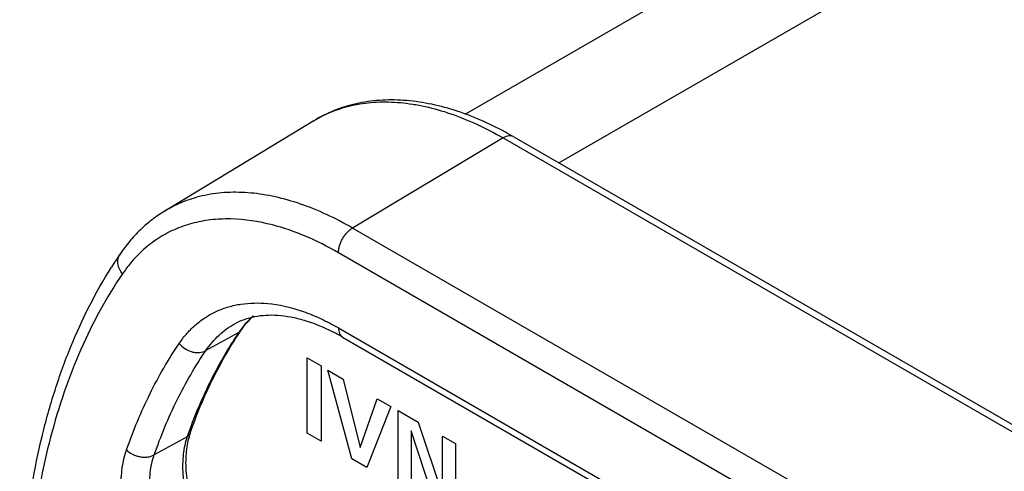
# Model space of a CAD drawing. Header units: inches. Extents: x 0 to 34, y 0 to 22.
# Tile 35 of 47: x 26.218 to 27.188, y 18.808 to 19.253. Entities that reach past the tile are written whole.
import ezdxf

# ---------------------------------------------------------------- set-up
doc = ezdxf.new("R2010")
doc.units = ezdxf.units.IN
doc.header["$LTSCALE"] = 1.87
doc.header["$MEASUREMENT"] = 0
doc.layers.get('0').update_dxf_attribs({"linetype": 'CONTINUOUS'})

msp = doc.modelspace()

# ---------------------------------------------------------------- linework, layer by layer
at = {"color": 7, "linetype": 'CONTINUOUS'}
for p, q in [((26.65702, 19.16033), (28.90785, 20.45993)), ((26.74934, 19.11216), (29.01806, 20.42209)), ((26.50767, 19.15375), (26.36103, 19.06485)), ((26.69444, 19.1368), (26.54595, 19.04807)), ((26.69444, 19.1368), (30.03188, 17.20981)), ((26.70469, 19.13794), (30.04213, 17.21095)), ((29.88339, 17.12108), (26.54595, 19.04807)), ((29.86949, 17.09673), (26.53205, 19.02372)), ((26.4338, 18.94512), (26.40137, 18.92727)), ((26.43604, 18.94714), (26.4338, 18.94512)), ((26.53205, 18.94968), (29.86949, 17.02268)), ((26.5362, 18.94052), (29.87363, 17.01353)), ((26.38302, 18.84245), (26.35055, 18.82452))]:
    msp.add_line(p, q, dxfattribs=at)
at = {"color": 40, "linetype": 'CONTINUOUS'}
for p, q in [((26.50135, 18.8461), (26.50135, 18.92011)), ((26.50135, 18.92011), (26.51506, 18.9122)), ((26.51506, 18.9122), (26.51506, 18.83818)), ((26.5452, 18.82078), (26.52168, 18.90787)), ((26.52168, 18.90787), (26.53662, 18.89924)), ((26.53662, 18.89924), (26.55333, 18.8317)), ((26.55333, 18.8317), (26.57013, 18.87989)), ((26.57013, 18.87989), (26.58366, 18.87208)), ((26.58366, 18.87208), (26.56014, 18.81215)), ((26.5908, 18.79445), (26.5908, 18.86826)), ((26.5908, 18.86826), (26.61061, 18.85682)), ((26.60371, 18.84825), (26.60371, 18.787)), ((26.62847, 18.7727), (26.60371, 18.84825)), ((26.61061, 18.85682), (26.63456, 18.7849)), ((26.51506, 18.83818), (26.50135, 18.8461)), ((26.63456, 18.7849), (26.63456, 18.84299)), ((26.63456, 18.84299), (26.6473, 18.83564)), ((26.6473, 18.83564), (26.6473, 18.76183)), ((26.56014, 18.81215), (26.5452, 18.82078))]:
    msp.add_line(p, q, dxfattribs=at)
at = {"color": 7, "linetype": 'CONTINUOUS'}
for centre, radius, start, end in [((26.53383, 18.84204), 0.34169, 59.99591, 61.51942), ((26.69247, 18.76744), 0.45394, 145.83339, 147.79466), ((26.43063, 18.92751), 0.13451, 140.30687, 145.87451), ((26.51107, 18.89267), 0.09339, 143.92707, 145.83116), ((26.74749, 18.73568), 0.37646, 145.82553, 146.25847), ((26.51005, 18.89341), 0.09213, 143.39373, 143.92542), ((26.50889, 18.89768), 0.08806, 145.27772, 145.82562), ((26.43495, 18.76594), 0.2018, 62.16232, 63.01913), ((26.41376, 18.74481), 0.23656, 59.99721, 60.72308), ((26.43082, 18.75814), 0.21063, 59.98115, 62.15918), ((26.86574, 18.67425), 0.51118, 160.32618, 160.78935), ((26.44771, 18.82417), 0.06546, 160.80087, 163.77438)]:
    msp.add_arc(centre, radius, start, end, dxfattribs=at)
for points, knots in [([(26.69676, 19.14238), (26.68847, 19.14687), (26.67186, 19.15499), (26.64647, 19.16454), (26.62133, 19.17103), (26.59663, 19.17436), (26.5726, 19.17443), (26.55323, 19.17164), (26.53843, 19.1677), (26.52421, 19.16268), (26.51406, 19.15762), (26.50765, 19.15373)], [0, 0, 0, 0, 0.14268, 0.279187, 0.40964, 0.534681, 0.655135, 0.772027, 0.829544, 0.886614, 1, 1, 1, 1]), ([(26.50767, 19.15375), (26.51373, 19.15742), (26.52663, 19.16378), (26.54759, 19.16996), (26.56999, 19.17276), (26.58939, 19.17227), (26.60534, 19.17027), (26.62204, 19.16709), (26.64339, 19.16097), (26.66912, 19.1505), (26.68599, 19.14168), (26.69444, 19.1368)], [0, 0, 0, 0, 0.108119, 0.218098, 0.331875, 0.451061, 0.513103, 0.576913, 0.71012, 0.85119, 1, 1, 1, 1]), ([(26.70469, 19.13794), (26.70402, 19.13833), (26.70246, 19.13889), (26.69987, 19.13893), (26.69712, 19.13822), (26.69534, 19.13734), (26.69444, 19.1368)], [0, 0, 0, 0, 0.216702, 0.449579, 0.709855, 1, 1, 1, 1]), ([(26.54595, 19.04807), (26.53759, 19.0529), (26.52088, 19.06163), (26.49541, 19.072), (26.47426, 19.07806), (26.45773, 19.08121), (26.44194, 19.08318), (26.42273, 19.08367), (26.40056, 19.0809), (26.3798, 19.07478), (26.36703, 19.06848), (26.36103, 19.06485)], [0, 0, 0, 0, 0.14881, 0.28988, 0.423087, 0.486897, 0.548939, 0.668125, 0.781902, 0.891881, 1, 1, 1, 1]), ([(26.36102, 19.06483), (26.35668, 19.06221), (26.34828, 19.05644), (26.33667, 19.04641), (26.32609, 19.03504), (26.31982, 19.02672), (26.31688, 19.02238)], [0, 0, 0, 0, 0.246421, 0.494232, 0.744915, 1, 1, 1, 1]), ([(26.46708, 19.05108), (26.45357, 19.05457), (26.4331, 19.05773), (26.40633, 19.05653), (26.38772, 19.05302), (26.37029, 19.04691), (26.3542, 19.03823), (26.33961, 19.02708), (26.33109, 19.01819), (26.32713, 19.01342)], [0, 0, 0, 0, 0.27297, 0.400222, 0.522732, 0.642091, 0.760126, 0.878809, 1, 1, 1, 1]), ([(26.53205, 19.02372), (26.52148, 19.02983), (26.5004, 19.04048), (26.47805, 19.04824), (26.46708, 19.05108)], [0, 0, 0, 0, 0.518572, 1, 1, 1, 1]), ([(26.53205, 19.02372), (26.53205, 19.02483), (26.53226, 19.02712), (26.53305, 19.03059), (26.53433, 19.03411), (26.53605, 19.03755), (26.53814, 19.04077), (26.54052, 19.04368), (26.54311, 19.04614), (26.545, 19.0475), (26.54595, 19.04807)], [0, 0, 0, 0, 0.113741, 0.236805, 0.366207, 0.498912, 0.631767, 0.761611, 0.885373, 1, 1, 1, 1]), ([(26.31928, 19.00298), (26.31808, 19.00445), (26.31608, 19.00762), (26.31476, 19.01205), (26.31461, 19.01553), (26.31492, 19.01799), (26.31566, 19.02031), (26.31643, 19.02172), (26.31688, 19.02237)], [0, 0, 0, 0, 0.273926, 0.531064, 0.653017, 0.771039, 0.886233, 1, 1, 1, 1]), ([(26.31473, 18.16638), (26.29955, 18.20626), (26.27262, 18.28592), (26.24249, 18.40592), (26.22365, 18.52313), (26.21642, 18.63578), (26.22026, 18.72591), (26.22956, 18.79405), (26.23937, 18.84217), (26.25212, 18.88795), (26.27264, 18.94469), (26.29281, 18.98467), (26.30837, 19.00937)], [0, 0, 0, 0, 0.147009, 0.289353, 0.425805, 0.555444, 0.677637, 0.735883, 0.792223, 0.846707, 0.899429, 1, 1, 1, 1]), ([(26.31928, 19.00298), (26.31143, 18.99142), (26.29663, 18.96712), (26.2775, 18.92816), (26.26118, 18.88627), (26.24775, 18.84165), (26.23725, 18.79447), (26.22972, 18.74492), (26.22518, 18.69321), (26.22366, 18.63955), (26.22516, 18.58415), (26.22967, 18.52723), (26.23718, 18.46904), (26.25128, 18.3892), (26.27634, 18.28777), (26.3032, 18.20778), (26.31838, 18.1677)], [0, 0, 0, 0, 0.048462, 0.098539, 0.150412, 0.204218, 0.26005, 0.317957, 0.377956, 0.440023, 0.504111, 0.57014, 0.638009, 0.707595, 0.851305, 1, 1, 1, 1]), ([(26.37516, 18.93438), (26.37754, 18.93789), (26.38269, 18.94455), (26.39157, 18.95332), (26.40143, 18.96064), (26.4122, 18.96645), (26.42379, 18.9707), (26.43611, 18.97338), (26.44907, 18.97446), (26.45788, 18.97413), (26.46235, 18.97371)], [0, 0, 0, 0, 0.12667, 0.249896, 0.371, 0.491579, 0.613301, 0.737728, 0.866245, 1, 1, 1, 1]), ([(26.46235, 18.97371), (26.47352, 18.97268), (26.49058, 18.96874), (26.51266, 18.95998), (26.52385, 18.9543), (26.52945, 18.95116)], [0, 0, 0, 0, 0.472461, 0.729396, 1, 1, 1, 1]), ([(26.43019, 18.9539), (26.43315, 18.95553), (26.43945, 18.95835), (26.44969, 18.96113), (26.46077, 18.9625), (26.4727, 18.96238), (26.48539, 18.96067), (26.50382, 18.9561), (26.51748, 18.95038), (26.52651, 18.94578)], [0, 0, 0, 0, 0.101026, 0.205329, 0.315671, 0.43368, 0.560708, 0.697411, 1, 1, 1, 1]), ([(26.44804, 18.96144), (26.44695, 18.96047), (26.44263, 18.95643), (26.43875, 18.95192), (26.43609, 18.94835)], [0, 0, 0, 0, 0.246565, 1, 1, 1, 1]), ([(26.43652, 18.94783), (26.4374, 18.94911), (26.44098, 18.95399), (26.44509, 18.95849), (26.44842, 18.96154)], [0, 0, 0, 0, 0.255754, 1, 1, 1, 1]), ([(26.4338, 18.94512), (26.42369, 18.93023), (26.40512, 18.89822), (26.39076, 18.86414), (26.3844, 18.84635)], [0, 0, 0, 0, 0.48788, 1, 1, 1, 1]), ([(26.40137, 18.92727), (26.40327, 18.93007), (26.40733, 18.93541), (26.41421, 18.9426), (26.42178, 18.94881), (26.42725, 18.95227), (26.43007, 18.95382)], [0, 0, 0, 0, 0.257466, 0.50862, 0.755369, 1, 1, 1, 1]), ([(26.53205, 18.94968), (26.53205, 18.94866), (26.53221, 18.94674), (26.53299, 18.94409), (26.5343, 18.94194), (26.53554, 18.9409), (26.5362, 18.94052)], [0, 0, 0, 0, 0.289182, 0.549052, 0.782329, 1, 1, 1, 1]), ([(26.38588, 18.8457), (26.39211, 18.86355), (26.40618, 18.89772), (26.42448, 18.92985), (26.43445, 18.94478)], [0, 0, 0, 0, 0.513025, 1, 1, 1, 1]), ([(26.32325, 18.82943), (26.32984, 18.84836), (26.34484, 18.8846), (26.36445, 18.9186), (26.37516, 18.93438)], [0, 0, 0, 0, 0.512592, 1, 1, 1, 1]), ([(26.35055, 18.82452), (26.35701, 18.84306), (26.37169, 18.87854), (26.39089, 18.91183), (26.40137, 18.92727)], [0, 0, 0, 0, 0.512592, 1, 1, 1, 1]), ([(26.37516, 18.93438), (26.37677, 18.93239), (26.38066, 18.92894), (26.38652, 18.92626), (26.39143, 18.92535), (26.39606, 18.92529), (26.39945, 18.92621), (26.40137, 18.92727)], [0, 0, 0, 0, 0.263103, 0.525255, 0.651894, 0.773764, 1, 1, 1, 1]), ([(26.38302, 18.84245), (26.38108, 18.83688), (26.37849, 18.82454), (26.37822, 18.80475), (26.38131, 18.78339), (26.38763, 18.76124), (26.39694, 18.73914), (26.40889, 18.71792), (26.42303, 18.69841), (26.43383, 18.68671), (26.43949, 18.68136)], [0, 0, 0, 0, 0.099215, 0.20988, 0.331086, 0.460747, 0.595929, 0.733216, 0.869078, 1, 1, 1, 1]), ([(26.38485, 18.84246), (26.38409, 18.83984), (26.38282, 18.83432), (26.38173, 18.82559), (26.38141, 18.81622), (26.38207, 18.80269), (26.38498, 18.78483), (26.39146, 18.76305), (26.40077, 18.74126), (26.41258, 18.7203), (26.42645, 18.70094), (26.437, 18.68927), (26.44252, 18.6839)], [0, 0, 0, 0, 0.046621, 0.096663, 0.150052, 0.206604, 0.327964, 0.458145, 0.593962, 0.731894, 0.868456, 1, 1, 1, 1]), ([(26.38588, 18.8457), (26.38565, 18.84503), (26.38487, 18.84373), (26.38368, 18.84282), (26.38302, 18.84245)], [0, 0, 0, 0, 0.484746, 1, 1, 1, 1]), ([(26.37154, 18.66017), (26.36623, 18.66655), (26.35623, 18.67999), (26.34334, 18.70154), (26.33274, 18.72411), (26.32476, 18.74703), (26.31963, 18.76963), (26.31749, 18.79125), (26.31844, 18.81124), (26.32126, 18.82372), (26.32325, 18.82943)], [0, 0, 0, 0, 0.136361, 0.274502, 0.411697, 0.545184, 0.672468, 0.791469, 0.900834, 1, 1, 1, 1]), ([(26.32325, 18.82943), (26.32504, 18.82769), (26.32823, 18.82551), (26.33293, 18.82357), (26.33666, 18.82262), (26.34043, 18.82222), (26.34516, 18.82243), (26.34858, 18.82344), (26.35055, 18.82452)], [0, 0, 0, 0, 0.254413, 0.38615, 0.517517, 0.64639, 0.770906, 1, 1, 1, 1]), ([(26.40738, 18.6624), (26.40168, 18.66779), (26.39081, 18.67956), (26.37659, 18.6992), (26.36456, 18.72055), (26.35519, 18.74279), (26.34882, 18.76508), (26.34572, 18.78658), (26.34599, 18.80649), (26.3486, 18.81891), (26.35055, 18.82452)], [0, 0, 0, 0, 0.130922, 0.266784, 0.404071, 0.539252, 0.668913, 0.79012, 0.900785, 1, 1, 1, 1])]:
    msp.add_open_spline(points, degree=3, knots=knots, dxfattribs=at)

doc.saveas('drawing.dxf')
